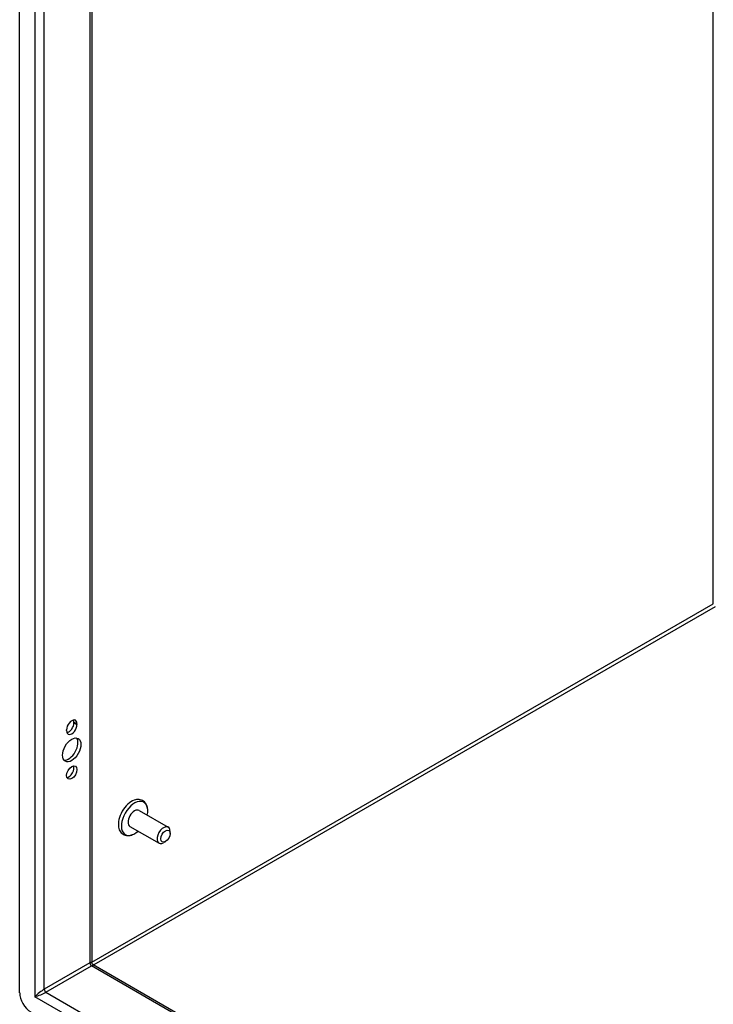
# Model space of a CAD drawing. Header units: inches. Extents: x 18 to 168, y 13 to 111.
# Tile 57 of 90: x 142.45 to 151.21, y 54.35 to 66.77. Entities that reach past the tile are written whole.
import ezdxf

# ---------------------------------------------------------------- set-up
doc = ezdxf.new("R2010")
doc.units = ezdxf.units.IN
doc.header["$MEASUREMENT"] = 0
doc.layers.add('Visible Edges(ANSI)', color=7, linetype='Continuous', lineweight=25)
doc.layers.add('Visible Tangent Edges(ANSI)', color=7, linetype='Continuous', lineweight=25)

msp = doc.modelspace()

# ---------------------------------------------------------------- linework, layer by layer
at = {"layer": 'Visible Edges(ANSI)'}
for p, q in [((142.449, 54.491), (142.449, 82.764)), ((143.361, 82.151), (143.361, 54.875)), ((143.135, 57.898), (143.135, 57.908)), ((143.041, 57.8), (143.041, 57.811)), ((143.173, 57.887), (143.173, 57.876)), ((143.958, 56.793), (144.325, 56.581)), ((143.842, 56.591), (144.209, 56.38)), ((144.349, 56.502), (144.349, 56.528)), ((144.29, 56.398), (144.268, 56.386)), ((143.377, 54.848), (158.48, 46.15))]:
    msp.add_line(p, q, dxfattribs=at)
at = {"layer": 'Visible Edges(ANSI)', "flags": 128}
for points in [[(144.066, 56.8), (144.064, 56.817), (144.061, 56.832), (144.057, 56.847), (144.052, 56.862), (144.044, 56.876), (144.036, 56.888), (144.025, 56.9), (144.014, 56.909), (144.001, 56.918), (143.987, 56.924), (143.972, 56.928), (143.957, 56.931), (143.941, 56.931), (143.926, 56.93), (143.911, 56.927), (143.896, 56.922)], [(143.699, 56.58), (143.702, 56.565), (143.707, 56.55), (143.714, 56.536), (143.722, 56.523), (143.732, 56.511), (143.743, 56.5), (143.755, 56.491), (143.769, 56.484), (143.783, 56.479), (143.798, 56.476), (143.814, 56.475), (143.829, 56.475), (143.844, 56.478), (143.86, 56.482), (143.875, 56.487), (143.889, 56.494)], [(143.377, 54.848), (143.371, 54.852), (143.365, 54.859), (143.362, 54.867), (143.361, 54.875)]]:
    msp.add_lwpolyline(points, dxfattribs=at)
at = {"layer": 'Visible Edges(ANSI)'}
for centre, major_axis, start_param, end_param in [((143.107, 57.849), (0.0467, 0.081), 5.495853, 8.637446), ((143.069, 57.87), (0.0467, 0.081), 5.495853, 5.871617), ((143.107, 57.838), (-0.0467, -0.081), 5.495853, 8.637446), ((143.069, 57.86), (0.0467, 0.081), 3.553161, 5.495853), ((143.069, 57.579), (-0.082, -0.143), 0.228681, 2.912911), ((143.069, 57.293), (0.0467, 0.081), 3.553161, 5.871617), ((143.864, 56.713), (-0.119, -0.206), 3.733101, 5.691677), ((143.9, 56.692), (0.118, 0.204), 5.228097, 10.479866), ((143.9, 56.692), (-0.058, -0.101), 3.141593, 6.283185), ((144.267, 56.48), (0.058, 0.101), 5.495853, 10.21211), ((142.589, 54.411), (-0.098, 0.171), 0.787332, 2.358128)]:
    msp.add_ellipse(centre, major_axis=major_axis, ratio=0.578093, start_param=start_param, end_param=end_param, dxfattribs=at)
for centre, major_axis in [((143.107, 57.557), (-0.082, -0.143)), ((143.107, 57.271), (-0.0467, -0.081)), ((144.29, 56.468), (-0.0422, -0.0734))]:
    msp.add_ellipse(centre, major_axis=major_axis, ratio=0.578093, dxfattribs=at)
at = {"layer": 'Visible Tangent Edges(ANSI)'}
for p, q in [((142.641, 82.594), (142.641, 54.441)), ((142.759, 54.535), (142.759, 82.497)), ((143.336, 82.165), (143.336, 54.868)), ((151.209, 59.399), (151.209, 77.631)), ((143.361, 54.879), (151.209, 59.399)), ((151.231, 59.361), (143.385, 54.843)), ((143.135, 57.908), (143.173, 57.887)), ((143.135, 57.898), (143.173, 57.876)), ((143.336, 54.868), (142.759, 54.535)), ((142.781, 54.498), (143.358, 54.83)), ((158.48, 46.122), (143.358, 54.83)), ((158.505, 45.306), (142.641, 54.441)), ((142.781, 54.498), (158.48, 45.457))]:
    msp.add_line(p, q, dxfattribs=at)
for centre, major_axis, ratio, start_param, end_param in [((143.277, 54.808), (-0.0835, -0.068), 0.131082, 3.035236, 3.820634), ((143.358, 54.855), (-0.0155, 0.0269), 0.578093, 0.787332, 2.358128), ((143.277, 54.808), (0.101, 0.038), 0.127937, 5.603401, 6.386866), ((142.7, 54.476), (-0.0835, -0.068), 0.131082, 3.820634, 5.39143), ((142.7, 54.476), (0.101, 0.038), 0.127937, 4.032605, 5.603401), ((142.781, 54.523), (-0.0155, 0.0269), 0.578093, 0.787332, 2.358128)]:
    msp.add_ellipse(centre, major_axis=major_axis, ratio=ratio, start_param=start_param, end_param=end_param, dxfattribs=at)

doc.saveas('drawing.dxf')
